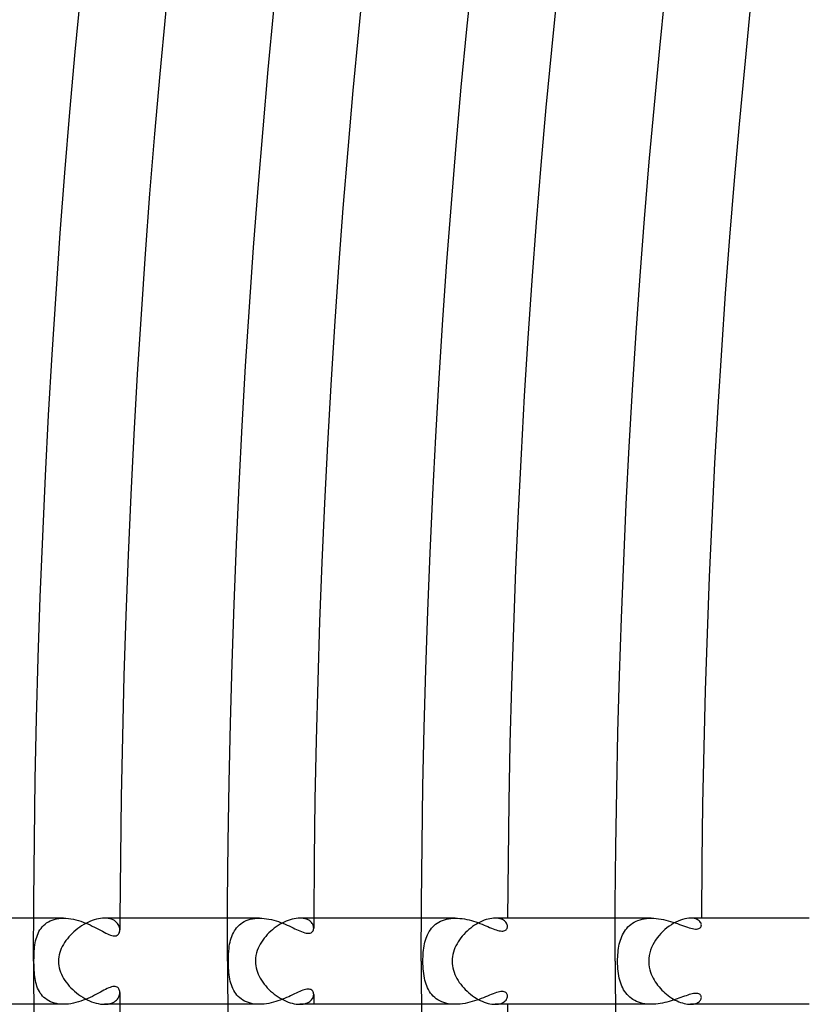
# Model space of a CAD drawing. Header units: millimetres. Extents: x -535 to 535, y -535 to 535.
# Tile 13 of 106: x -463 to -426, y -2 to 44. Entities that reach past the tile are written whole.
import ezdxf

# ---------------------------------------------------------------- set-up
doc = ezdxf.new("R2010")
doc.units = ezdxf.units.MM
doc.layers.add('HIDDEN', color=7, linetype='Continuous')
doc.layers.add('THICK', color=7, linetype='Continuous')

msp = doc.modelspace()

# ---------------------------------------------------------------- linework, layer by layer
at = {"layer": 'HIDDEN'}
for p, q in [((-460.615, 2), (-461.996, 2)), ((-461.396, 1.78), (-461.316, 1.83)), ((-461.316, 1.83), (-461.231, 1.874)), ((-461.231, 1.874), (-461.139, 1.912)), ((-461.139, 1.912), (-461.043, 1.944)), ((-461.043, 1.944), (-460.941, 1.968)), ((-460.941, 1.968), (-460.836, 1.986)), ((-460.836, 1.986), (-460.727, 1.997)), ((-460.727, 1.997), (-460.615, 2)), ((-460.615, 2), (-460.501, 1.997)), ((-460.501, 1.997), (-460.385, 1.987)), ((-460.385, 1.987), (-460.269, 1.971)), ((-460.269, 1.971), (-460.153, 1.949)), ((-460.153, 1.949), (-460.038, 1.922)), ((-460.038, 1.922), (-459.924, 1.891)), ((-459.924, 1.891), (-459.812, 1.856)), ((-459.812, 1.856), (-459.7, 1.816)), ((-458.624, 1.996), (-458.716, 2)), ((-458.538, 1.986), (-458.624, 1.996)), ((-458.457, 1.969), (-458.538, 1.986)), ((-458.383, 1.946), (-458.457, 1.969)), ((-458.315, 1.917), (-458.383, 1.946)), ((-458.254, 1.883), (-458.315, 1.917)), ((-458.199, 1.845), (-458.254, 1.883)), ((-458.151, 1.803), (-458.199, 1.845)), ((-451.52, 2), (-452.996, 2)), ((-452.302, 1.793), (-452.22, 1.841)), ((-452.22, 1.841), (-452.133, 1.883)), ((-452.133, 1.883), (-452.042, 1.918)), ((-452.042, 1.918), (-451.945, 1.948)), ((-451.945, 1.948), (-451.843, 1.971)), ((-451.843, 1.971), (-451.738, 1.987)), ((-451.738, 1.987), (-451.63, 1.997)), ((-451.63, 1.997), (-451.52, 2)), ((-451.52, 2), (-451.409, 1.997)), ((-451.409, 1.997), (-451.298, 1.988)), ((-451.298, 1.988), (-451.186, 1.974)), ((-451.186, 1.974), (-451.074, 1.955)), ((-451.074, 1.955), (-450.963, 1.931)), ((-450.963, 1.931), (-450.853, 1.903)), ((-450.853, 1.903), (-450.744, 1.872)), ((-450.744, 1.872), (-450.637, 1.837)), ((-450.637, 1.837), (-450.532, 1.8)), ((-449.559, 1.997), (-449.641, 2)), ((-449.482, 1.988), (-449.559, 1.997)), ((-449.41, 1.973), (-449.482, 1.988)), ((-449.344, 1.954), (-449.41, 1.973)), ((-449.283, 1.93), (-449.344, 1.954)), ((-449.228, 1.901), (-449.283, 1.93)), ((-449.179, 1.869), (-449.228, 1.901)), ((-449.136, 1.834), (-449.179, 1.869)), ((-449.099, 1.796), (-449.136, 1.834)), ((-442.422, 2), (-443.996, 2)), ((-443.188, 1.816), (-443.105, 1.859)), ((-443.105, 1.859), (-443.018, 1.897)), ((-443.018, 1.897), (-442.927, 1.928)), ((-442.927, 1.928), (-442.832, 1.954)), ((-442.832, 1.954), (-442.733, 1.975)), ((-442.733, 1.975), (-442.631, 1.989)), ((-442.631, 1.989), (-442.527, 1.997)), ((-442.527, 1.997), (-442.422, 2)), ((-442.422, 2), (-442.315, 1.997)), ((-442.315, 1.997), (-442.207, 1.989)), ((-442.207, 1.989), (-442.1, 1.977)), ((-442.1, 1.977), (-441.993, 1.96)), ((-441.993, 1.96), (-441.886, 1.939)), ((-441.886, 1.939), (-441.781, 1.915)), ((-441.781, 1.915), (-441.676, 1.887)), ((-441.676, 1.887), (-441.573, 1.857)), ((-441.573, 1.857), (-441.472, 1.824)), ((-440.491, 1.997), (-440.569, 2)), ((-440.419, 1.988), (-440.491, 1.997)), ((-440.351, 1.975), (-440.419, 1.988)), ((-440.29, 1.956), (-440.351, 1.975)), ((-440.234, 1.933), (-440.29, 1.956)), ((-440.184, 1.906), (-440.234, 1.933)), ((-440.14, 1.876), (-440.184, 1.906)), ((-440.102, 1.843), (-440.14, 1.876)), ((-440.07, 1.808), (-440.102, 1.843)), ((-433.323, 2), (-434.995, 2)), ((-434.114, 1.813), (-434.029, 1.856)), ((-434.029, 1.856), (-433.94, 1.894)), ((-433.94, 1.894), (-433.846, 1.927)), ((-433.846, 1.927), (-433.747, 1.953)), ((-433.747, 1.953), (-433.646, 1.974)), ((-433.646, 1.974), (-433.54, 1.989)), ((-433.54, 1.989), (-433.432, 1.997)), ((-433.432, 1.997), (-433.323, 2)), ((-433.323, 2), (-433.209, 1.997)), ((-433.209, 1.997), (-433.095, 1.989)), ((-433.095, 1.989), (-432.981, 1.975)), ((-432.981, 1.975), (-432.867, 1.958)), ((-432.867, 1.958), (-432.754, 1.936)), ((-432.754, 1.936), (-432.642, 1.91)), ((-432.642, 1.91), (-432.532, 1.881)), ((-432.532, 1.881), (-432.423, 1.85)), ((-432.423, 1.85), (-432.316, 1.817)), ((-431.412, 1.996), (-431.499, 2)), ((-431.333, 1.984), (-431.412, 1.996)), ((-431.261, 1.966), (-431.333, 1.984)), ((-431.199, 1.941), (-431.261, 1.966)), ((-431.145, 1.912), (-431.199, 1.941)), ((-431.099, 1.879), (-431.145, 1.912)), ((-431.062, 1.842), (-431.099, 1.879)), ((-431.033, 1.803), (-431.062, 1.842)), ((-461.794, 1.293), (-461.753, 1.374)), ((-461.753, 1.374), (-461.708, 1.452)), ((-461.708, 1.452), (-461.657, 1.526)), ((-461.657, 1.526), (-461.601, 1.596)), ((-461.601, 1.596), (-461.538, 1.663)), ((-461.538, 1.663), (-461.47, 1.724)), ((-461.47, 1.724), (-461.396, 1.78)), ((-459.7, 1.816), (-459.591, 1.774)), ((-459.591, 1.774), (-459.484, 1.729)), ((-459.484, 1.729), (-459.379, 1.682)), ((-459.379, 1.682), (-459.276, 1.633)), ((-459.276, 1.633), (-459.177, 1.584)), ((-459.177, 1.584), (-459.08, 1.534)), ((-459.08, 1.534), (-458.987, 1.485)), ((-458.987, 1.485), (-458.897, 1.436)), ((-458.897, 1.436), (-458.81, 1.39)), ((-458.81, 1.39), (-458.728, 1.346)), ((-458.11, 1.758), (-458.151, 1.803)), ((-458.075, 1.71), (-458.11, 1.758)), ((-458.047, 1.661), (-458.075, 1.71)), ((-458.025, 1.609), (-458.047, 1.661)), ((-458.01, 1.558), (-458.025, 1.609)), ((-458.001, 1.506), (-458.01, 1.558)), ((-458.008, 1.367), (-458, 1.41)), ((-457.998, 1.456), (-458.001, 1.506)), ((-458, 1.41), (-457.998, 1.456)), ((-452.724, 1.324), (-452.68, 1.403)), ((-452.68, 1.403), (-452.63, 1.479)), ((-452.63, 1.479), (-452.575, 1.551)), ((-452.575, 1.551), (-452.515, 1.619)), ((-452.515, 1.619), (-452.45, 1.682)), ((-452.45, 1.682), (-452.379, 1.74)), ((-452.379, 1.74), (-452.302, 1.793)), ((-450.532, 1.8), (-450.428, 1.76)), ((-450.428, 1.76), (-450.327, 1.719)), ((-450.327, 1.719), (-450.229, 1.677)), ((-450.229, 1.677), (-450.134, 1.635)), ((-450.134, 1.635), (-450.043, 1.593)), ((-450.043, 1.593), (-449.955, 1.551)), ((-449.955, 1.551), (-449.87, 1.511)), ((-449.87, 1.511), (-449.788, 1.473)), ((-449.788, 1.473), (-449.711, 1.437)), ((-449.711, 1.437), (-449.634, 1.403)), ((-449.634, 1.403), (-449.558, 1.372)), ((-449.558, 1.372), (-449.483, 1.344)), ((-449.068, 1.755), (-449.099, 1.796)), ((-449.083, 1.346), (-449.052, 1.376)), ((-449.042, 1.714), (-449.068, 1.755)), ((-449.052, 1.376), (-449.029, 1.412)), ((-449.022, 1.671), (-449.042, 1.714)), ((-449.029, 1.412), (-449.011, 1.451)), ((-449.008, 1.627), (-449.022, 1.671)), ((-449.011, 1.451), (-449.001, 1.495)), ((-449, 1.584), (-449.008, 1.627)), ((-449.001, 1.495), (-448.997, 1.541)), ((-448.997, 1.541), (-449, 1.584)), ((-443.673, 1.31), (-443.629, 1.386)), ((-443.629, 1.386), (-443.58, 1.46)), ((-443.58, 1.46), (-443.527, 1.529)), ((-443.527, 1.529), (-443.469, 1.596)), ((-443.469, 1.596), (-443.406, 1.658)), ((-443.406, 1.658), (-443.338, 1.715)), ((-443.338, 1.715), (-443.265, 1.768)), ((-443.265, 1.768), (-443.188, 1.816)), ((-441.472, 1.824), (-441.373, 1.79)), ((-441.373, 1.79), (-441.276, 1.754)), ((-441.276, 1.754), (-441.181, 1.717)), ((-441.181, 1.717), (-441.089, 1.681)), ((-441.089, 1.681), (-440.999, 1.644)), ((-440.999, 1.644), (-440.912, 1.607)), ((-440.912, 1.607), (-440.827, 1.572)), ((-440.827, 1.572), (-440.744, 1.538)), ((-440.744, 1.538), (-440.665, 1.507)), ((-440.665, 1.507), (-440.589, 1.479)), ((-440.589, 1.479), (-440.517, 1.454)), ((-440.517, 1.454), (-440.448, 1.433)), ((-440.448, 1.433), (-440.383, 1.417)), ((-440.383, 1.417), (-440.322, 1.406)), ((-440.322, 1.406), (-440.266, 1.401)), ((-440.266, 1.401), (-440.215, 1.402)), ((-440.215, 1.402), (-440.169, 1.409)), ((-440.169, 1.409), (-440.129, 1.421)), ((-440.129, 1.421), (-440.093, 1.438)), ((-440.093, 1.438), (-440.064, 1.46)), ((-440.043, 1.77), (-440.07, 1.808)), ((-440.064, 1.46), (-440.04, 1.486)), ((-440.023, 1.732), (-440.043, 1.77)), ((-440.04, 1.486), (-440.021, 1.515)), ((-440.008, 1.693), (-440.023, 1.732)), ((-440.021, 1.515), (-440.008, 1.546)), ((-440, 1.654), (-440.008, 1.693)), ((-440.008, 1.546), (-440, 1.58)), ((-439.997, 1.616), (-440, 1.654)), ((-440, 1.58), (-439.997, 1.616)), ((-434.616, 1.303), (-434.57, 1.379)), ((-434.57, 1.379), (-434.519, 1.453)), ((-434.519, 1.453), (-434.464, 1.523)), ((-434.464, 1.523), (-434.404, 1.59)), ((-434.404, 1.59), (-434.339, 1.652)), ((-434.339, 1.652), (-434.269, 1.711)), ((-434.269, 1.711), (-434.194, 1.764)), ((-434.194, 1.764), (-434.114, 1.813)), ((-432.316, 1.817), (-432.212, 1.782)), ((-432.212, 1.782), (-432.11, 1.746)), ((-432.11, 1.746), (-432.011, 1.711)), ((-432.011, 1.711), (-431.915, 1.676)), ((-431.915, 1.676), (-431.821, 1.642)), ((-431.821, 1.642), (-431.731, 1.609)), ((-431.731, 1.609), (-431.645, 1.579)), ((-431.645, 1.579), (-431.562, 1.553)), ((-431.562, 1.553), (-431.483, 1.53)), ((-431.483, 1.53), (-431.409, 1.512)), ((-431.409, 1.512), (-431.34, 1.5)), ((-431.34, 1.5), (-431.276, 1.494)), ((-431.276, 1.494), (-431.219, 1.494)), ((-431.219, 1.494), (-431.167, 1.5)), ((-431.167, 1.5), (-431.122, 1.513)), ((-431.122, 1.513), (-431.084, 1.531)), ((-431.084, 1.531), (-431.053, 1.554)), ((-431.053, 1.554), (-431.028, 1.581)), ((-431.013, 1.763), (-431.033, 1.803)), ((-431.028, 1.581), (-431.011, 1.612)), ((-431.001, 1.722), (-431.013, 1.763)), ((-431.011, 1.612), (-431, 1.646)), ((-430.997, 1.682), (-431.001, 1.722)), ((-431, 1.646), (-430.997, 1.682)), ((-461.927, 0.85), (-461.908, 0.943)), ((-461.908, 0.943), (-461.886, 1.034)), ((-461.886, 1.034), (-461.86, 1.123)), ((-461.86, 1.123), (-461.829, 1.209)), ((-461.829, 1.209), (-461.794, 1.293)), ((-458.728, 1.346), (-458.649, 1.305)), ((-458.649, 1.305), (-458.574, 1.269)), ((-458.574, 1.269), (-458.503, 1.237)), ((-458.503, 1.237), (-458.435, 1.211)), ((-458.435, 1.211), (-458.372, 1.191)), ((-458.372, 1.191), (-458.313, 1.178)), ((-458.313, 1.178), (-458.257, 1.173)), ((-458.257, 1.173), (-458.207, 1.175)), ((-458.207, 1.175), (-458.163, 1.186)), ((-458.163, 1.186), (-458.123, 1.203)), ((-458.123, 1.203), (-458.09, 1.227)), ((-458.09, 1.227), (-458.061, 1.256)), ((-458.061, 1.256), (-458.039, 1.289)), ((-458.039, 1.289), (-458.021, 1.326)), ((-458.021, 1.326), (-458.008, 1.367)), ((-452.879, 0.884), (-452.857, 0.977)), ((-452.857, 0.977), (-452.83, 1.067)), ((-452.83, 1.067), (-452.799, 1.155)), ((-452.799, 1.155), (-452.764, 1.241)), ((-452.764, 1.241), (-452.724, 1.324)), ((-449.483, 1.344), (-449.41, 1.321)), ((-449.41, 1.321), (-449.34, 1.305)), ((-449.34, 1.305), (-449.275, 1.297)), ((-449.275, 1.297), (-449.217, 1.297)), ((-449.217, 1.297), (-449.165, 1.306)), ((-449.165, 1.306), (-449.121, 1.322)), ((-449.121, 1.322), (-449.083, 1.346)), ((-443.832, 0.891), (-443.807, 0.979)), ((-443.807, 0.979), (-443.78, 1.065)), ((-443.78, 1.065), (-443.748, 1.149)), ((-443.748, 1.149), (-443.713, 1.231)), ((-443.713, 1.231), (-443.673, 1.31)), ((-434.783, 0.881), (-434.757, 0.97)), ((-434.757, 0.97), (-434.728, 1.057)), ((-434.728, 1.057), (-434.695, 1.141)), ((-434.695, 1.141), (-434.657, 1.223)), ((-434.657, 1.223), (-434.616, 1.303)), ((-461.977, 0.371), (-461.972, 0.463)), ((-461.972, 0.463), (-461.964, 0.561)), ((-461.964, 0.561), (-461.954, 0.659)), ((-461.954, 0.659), (-461.942, 0.756)), ((-461.942, 0.756), (-461.927, 0.85)), ((-452.951, 0.326), (-452.941, 0.468)), ((-452.941, 0.468), (-452.928, 0.592)), ((-452.928, 0.592), (-452.915, 0.695)), ((-452.915, 0.695), (-452.899, 0.79)), ((-452.899, 0.79), (-452.879, 0.884)), ((-443.909, 0.412), (-443.899, 0.513)), ((-443.899, 0.513), (-443.886, 0.611)), ((-443.886, 0.611), (-443.871, 0.707)), ((-443.871, 0.707), (-443.853, 0.8)), ((-443.853, 0.8), (-443.832, 0.891)), ((-434.867, 0.404), (-434.856, 0.504)), ((-434.856, 0.504), (-434.842, 0.601)), ((-434.842, 0.601), (-434.825, 0.697)), ((-434.825, 0.697), (-434.806, 0.79)), ((-434.806, 0.79), (-434.783, 0.881)), ((-461.985, 0.064), (-461.984, 0.131)), ((-461.985, 0), (-461.985, 0.064)), ((-461.984, 0.131), (-461.983, 0.204)), ((-461.983, 0.204), (-461.981, 0.284)), ((-461.981, 0.284), (-461.977, 0.371)), ((-452.96, 0), (-452.957, 0.167)), ((-452.959, -0.107), (-452.96, 0)), ((-452.957, 0.167), (-452.951, 0.326)), ((-443.926, 0), (-443.925, 0.104)), ((-443.925, -0.118), (-443.926, 0)), ((-443.925, 0.104), (-443.922, 0.207)), ((-443.922, 0.207), (-443.916, 0.31)), ((-443.916, 0.31), (-443.909, 0.412)), ((-434.886, 0), (-434.885, 0.101)), ((-434.884, -0.117), (-434.886, 0)), ((-434.885, 0.101), (-434.881, 0.202)), ((-434.881, 0.202), (-434.875, 0.303)), ((-434.875, 0.303), (-434.867, 0.404)), ((-461.985, -0.072), (-461.985, 0)), ((-461.984, -0.149), (-461.985, -0.072)), ((-461.982, -0.231), (-461.984, -0.149)), ((-461.979, -0.32), (-461.982, -0.231)), ((-461.975, -0.414), (-461.979, -0.32)), ((-461.968, -0.512), (-461.975, -0.414)), ((-452.956, -0.214), (-452.959, -0.107)), ((-452.951, -0.32), (-452.956, -0.214)), ((-452.944, -0.426), (-452.951, -0.32)), ((-452.935, -0.53), (-452.944, -0.426)), ((-443.92, -0.236), (-443.925, -0.118)), ((-443.913, -0.353), (-443.92, -0.236)), ((-443.904, -0.466), (-443.913, -0.353)), ((-434.879, -0.234), (-434.884, -0.117)), ((-434.872, -0.35), (-434.879, -0.234)), ((-434.86, -0.464), (-434.872, -0.35)), ((-461.96, -0.61), (-461.968, -0.512)), ((-461.949, -0.706), (-461.96, -0.61)), ((-461.935, -0.801), (-461.949, -0.706)), ((-461.918, -0.894), (-461.935, -0.801)), ((-461.898, -0.985), (-461.918, -0.894)), ((-452.923, -0.632), (-452.935, -0.53)), ((-452.909, -0.731), (-452.923, -0.632)), ((-452.891, -0.828), (-452.909, -0.731)), ((-452.87, -0.923), (-452.891, -0.828)), ((-443.891, -0.575), (-443.904, -0.466)), ((-443.875, -0.679), (-443.891, -0.575)), ((-443.857, -0.78), (-443.875, -0.679)), ((-443.835, -0.876), (-443.857, -0.78)), ((-443.81, -0.969), (-443.835, -0.876)), ((-434.846, -0.573), (-434.86, -0.464)), ((-434.828, -0.68), (-434.846, -0.573)), ((-434.808, -0.782), (-434.828, -0.68)), ((-434.783, -0.881), (-434.808, -0.782)), ((-434.756, -0.975), (-434.783, -0.881)), ((-461.874, -1.075), (-461.898, -0.985)), ((-461.846, -1.162), (-461.874, -1.075)), ((-461.814, -1.246), (-461.846, -1.162)), ((-461.778, -1.327), (-461.814, -1.246)), ((-461.736, -1.405), (-461.778, -1.327)), ((-458.736, -1.35), (-458.817, -1.393)), ((-458.659, -1.31), (-458.736, -1.35)), ((-458.585, -1.274), (-458.659, -1.31)), ((-458.515, -1.243), (-458.585, -1.274)), ((-458.448, -1.216), (-458.515, -1.243)), ((-458.384, -1.195), (-458.448, -1.216)), ((-458.324, -1.18), (-458.384, -1.195)), ((-458.268, -1.173), (-458.324, -1.18)), ((-458.217, -1.174), (-458.268, -1.173)), ((-458.171, -1.183), (-458.217, -1.174)), ((-458.13, -1.199), (-458.171, -1.183)), ((-458.095, -1.222), (-458.13, -1.199)), ((-458.066, -1.25), (-458.095, -1.222)), ((-458.042, -1.283), (-458.066, -1.25)), ((-458.023, -1.321), (-458.042, -1.283)), ((-458.009, -1.363), (-458.023, -1.321)), ((-458.001, -1.408), (-458.009, -1.363)), ((-452.846, -1.015), (-452.87, -0.923)), ((-452.818, -1.103), (-452.846, -1.015)), ((-452.786, -1.189), (-452.818, -1.103)), ((-452.75, -1.273), (-452.786, -1.189)), ((-452.709, -1.352), (-452.75, -1.273)), ((-452.664, -1.429), (-452.709, -1.352)), ((-449.502, -1.351), (-449.573, -1.378)), ((-449.435, -1.328), (-449.502, -1.351)), ((-449.372, -1.311), (-449.435, -1.328)), ((-449.313, -1.3), (-449.372, -1.311)), ((-449.258, -1.296), (-449.313, -1.3)), ((-449.208, -1.298), (-449.258, -1.296)), ((-449.164, -1.306), (-449.208, -1.298)), ((-449.124, -1.32), (-449.164, -1.306)), ((-449.09, -1.341), (-449.124, -1.32)), ((-449.062, -1.366), (-449.09, -1.341)), ((-449.038, -1.395), (-449.062, -1.366)), ((-443.781, -1.06), (-443.81, -0.969)), ((-443.748, -1.149), (-443.781, -1.06)), ((-443.711, -1.236), (-443.748, -1.149)), ((-443.668, -1.319), (-443.711, -1.236)), ((-443.621, -1.399), (-443.668, -1.319)), ((-434.724, -1.066), (-434.756, -0.975)), ((-434.689, -1.155), (-434.724, -1.066)), ((-434.649, -1.24), (-434.689, -1.155)), ((-434.605, -1.321), (-434.649, -1.24)), ((-434.557, -1.399), (-434.605, -1.321)), ((-461.69, -1.48), (-461.736, -1.405)), ((-461.639, -1.55), (-461.69, -1.48)), ((-461.582, -1.617), (-461.639, -1.55)), ((-461.52, -1.68), (-461.582, -1.617)), ((-461.453, -1.737), (-461.52, -1.68)), ((-461.38, -1.79), (-461.453, -1.737)), ((-461.302, -1.838), (-461.38, -1.79)), ((-459.696, -1.815), (-459.808, -1.855)), ((-459.586, -1.772), (-459.696, -1.815)), ((-459.479, -1.727), (-459.586, -1.772)), ((-459.375, -1.68), (-459.479, -1.727)), ((-459.274, -1.632), (-459.375, -1.68)), ((-459.176, -1.583), (-459.274, -1.632)), ((-459.081, -1.535), (-459.176, -1.583)), ((-458.989, -1.486), (-459.081, -1.535)), ((-458.901, -1.439), (-458.989, -1.486)), ((-458.817, -1.393), (-458.901, -1.439)), ((-458.197, -1.844), (-458.15, -1.802)), ((-458.15, -1.802), (-458.109, -1.757)), ((-458.109, -1.757), (-458.074, -1.709)), ((-458.074, -1.709), (-458.046, -1.66)), ((-458.046, -1.66), (-458.025, -1.609)), ((-458.025, -1.609), (-458.009, -1.557)), ((-458.009, -1.557), (-458, -1.506)), ((-457.998, -1.456), (-458.001, -1.408)), ((-458, -1.506), (-457.998, -1.456)), ((-452.613, -1.502), (-452.664, -1.429)), ((-452.559, -1.571), (-452.613, -1.502)), ((-452.499, -1.635), (-452.559, -1.571)), ((-452.434, -1.696), (-452.499, -1.635)), ((-452.364, -1.751), (-452.434, -1.696)), ((-452.288, -1.802), (-452.364, -1.751)), ((-452.208, -1.848), (-452.288, -1.802)), ((-450.553, -1.808), (-450.657, -1.844)), ((-450.452, -1.769), (-450.553, -1.808)), ((-450.352, -1.729), (-450.452, -1.769)), ((-450.254, -1.688), (-450.352, -1.729)), ((-450.159, -1.646), (-450.254, -1.688)), ((-450.067, -1.604), (-450.159, -1.646)), ((-449.977, -1.562), (-450.067, -1.604)), ((-449.89, -1.521), (-449.977, -1.562)), ((-449.806, -1.481), (-449.89, -1.521)), ((-449.725, -1.444), (-449.806, -1.481)), ((-449.647, -1.409), (-449.725, -1.444)), ((-449.573, -1.378), (-449.647, -1.409)), ((-449.133, -1.831), (-449.096, -1.792)), ((-449.096, -1.792), (-449.065, -1.752)), ((-449.065, -1.752), (-449.04, -1.71)), ((-449.04, -1.71), (-449.021, -1.667)), ((-449.02, -1.428), (-449.038, -1.395)), ((-449.021, -1.667), (-449.008, -1.625)), ((-449.008, -1.464), (-449.02, -1.428)), ((-449, -1.502), (-449.008, -1.464)), ((-449.008, -1.625), (-449, -1.582)), ((-448.997, -1.541), (-449, -1.502)), ((-449, -1.582), (-448.997, -1.541)), ((-443.568, -1.476), (-443.621, -1.399)), ((-443.511, -1.549), (-443.568, -1.476)), ((-443.448, -1.617), (-443.511, -1.549)), ((-443.379, -1.681), (-443.448, -1.617)), ((-443.306, -1.74), (-443.379, -1.681)), ((-443.226, -1.793), (-443.306, -1.74)), ((-443.141, -1.841), (-443.226, -1.793)), ((-441.423, -1.807), (-441.529, -1.843)), ((-441.319, -1.77), (-441.423, -1.807)), ((-441.218, -1.732), (-441.319, -1.77)), ((-441.119, -1.693), (-441.218, -1.732)), ((-441.023, -1.654), (-441.119, -1.693)), ((-440.93, -1.615), (-441.023, -1.654)), ((-440.839, -1.577), (-440.93, -1.615)), ((-440.752, -1.541), (-440.839, -1.577)), ((-440.668, -1.508), (-440.752, -1.541)), ((-440.587, -1.478), (-440.668, -1.508)), ((-440.51, -1.452), (-440.587, -1.478)), ((-440.438, -1.43), (-440.51, -1.452)), ((-440.369, -1.414), (-440.438, -1.43)), ((-440.306, -1.404), (-440.369, -1.414)), ((-440.247, -1.401), (-440.306, -1.404)), ((-440.195, -1.404), (-440.247, -1.401)), ((-440.148, -1.414), (-440.195, -1.404)), ((-440.108, -1.43), (-440.148, -1.414)), ((-440.074, -1.452), (-440.108, -1.43)), ((-440.1, -1.841), (-440.068, -1.805)), ((-440.046, -1.478), (-440.074, -1.452)), ((-440.068, -1.805), (-440.042, -1.768)), ((-440.025, -1.508), (-440.046, -1.478)), ((-440.042, -1.768), (-440.022, -1.73)), ((-440.009, -1.542), (-440.025, -1.508)), ((-440.022, -1.73), (-440.008, -1.692)), ((-440, -1.578), (-440.009, -1.542)), ((-440.008, -1.692), (-440, -1.653)), ((-439.997, -1.616), (-440, -1.578)), ((-440, -1.653), (-439.997, -1.616)), ((-434.505, -1.473), (-434.557, -1.399)), ((-434.447, -1.543), (-434.505, -1.473)), ((-434.385, -1.609), (-434.447, -1.543)), ((-434.319, -1.67), (-434.385, -1.609)), ((-434.248, -1.726), (-434.319, -1.67)), ((-434.172, -1.778), (-434.248, -1.726)), ((-434.091, -1.825), (-434.172, -1.778)), ((-434.006, -1.867), (-434.091, -1.825)), ((-432.307, -1.814), (-432.402, -1.844)), ((-432.214, -1.783), (-432.307, -1.814)), ((-432.124, -1.751), (-432.214, -1.783)), ((-432.036, -1.72), (-432.124, -1.751)), ((-431.951, -1.689), (-432.036, -1.72)), ((-431.867, -1.658), (-431.951, -1.689)), ((-431.786, -1.629), (-431.867, -1.658)), ((-431.708, -1.601), (-431.786, -1.629)), ((-431.632, -1.575), (-431.708, -1.601)), ((-431.559, -1.552), (-431.632, -1.575)), ((-431.489, -1.532), (-431.559, -1.552)), ((-431.423, -1.515), (-431.489, -1.532)), ((-431.36, -1.503), (-431.423, -1.515)), ((-431.303, -1.496), (-431.36, -1.503)), ((-431.25, -1.493), (-431.303, -1.496)), ((-431.201, -1.495), (-431.25, -1.493)), ((-431.158, -1.502), (-431.201, -1.495)), ((-431.12, -1.513), (-431.158, -1.502)), ((-431.087, -1.529), (-431.12, -1.513)), ((-431.06, -1.548), (-431.087, -1.529)), ((-431.061, -1.841), (-431.038, -1.81)), ((-431.037, -1.57), (-431.06, -1.548)), ((-431.038, -1.81), (-431.02, -1.779)), ((-431.02, -1.595), (-431.037, -1.57)), ((-431.007, -1.622), (-431.02, -1.595)), ((-431.02, -1.779), (-431.007, -1.746)), ((-430.999, -1.651), (-431.007, -1.622)), ((-431.007, -1.746), (-430.999, -1.714)), ((-430.997, -1.682), (-430.999, -1.651)), ((-430.999, -1.714), (-430.997, -1.682)), ((-460.615, -2), (-461.996, -2)), ((-461.218, -1.88), (-461.302, -1.838)), ((-461.129, -1.916), (-461.218, -1.88)), ((-461.034, -1.946), (-461.129, -1.916)), ((-460.935, -1.97), (-461.034, -1.946)), ((-460.832, -1.987), (-460.935, -1.97)), ((-460.725, -1.997), (-460.832, -1.987)), ((-460.615, -2), (-460.725, -1.997)), ((-460.501, -1.997), (-460.615, -2)), ((-460.386, -1.987), (-460.501, -1.997)), ((-460.269, -1.971), (-460.386, -1.987)), ((-460.153, -1.949), (-460.269, -1.971)), ((-460.037, -1.922), (-460.153, -1.949)), ((-459.922, -1.89), (-460.037, -1.922)), ((-459.808, -1.855), (-459.922, -1.89)), ((-458.715, -2), (-458.623, -1.996)), ((-458.623, -1.996), (-458.536, -1.986)), ((-458.536, -1.986), (-458.455, -1.968)), ((-458.455, -1.968), (-458.381, -1.945)), ((-458.381, -1.945), (-458.313, -1.916)), ((-458.313, -1.916), (-458.252, -1.882)), ((-458.252, -1.882), (-458.197, -1.844)), ((-451.52, -2), (-452.996, -2)), ((-452.122, -1.888), (-452.208, -1.848)), ((-452.031, -1.922), (-452.122, -1.888)), ((-451.936, -1.95), (-452.031, -1.922)), ((-451.837, -1.972), (-451.936, -1.95)), ((-451.734, -1.988), (-451.837, -1.972)), ((-451.628, -1.997), (-451.734, -1.988)), ((-451.52, -2), (-451.628, -1.997)), ((-451.412, -1.997), (-451.52, -2)), ((-451.303, -1.989), (-451.412, -1.997)), ((-451.194, -1.975), (-451.303, -1.989)), ((-451.085, -1.957), (-451.194, -1.975)), ((-450.977, -1.934), (-451.085, -1.957)), ((-450.869, -1.907), (-450.977, -1.934)), ((-450.762, -1.877), (-450.869, -1.907)), ((-450.657, -1.844), (-450.762, -1.877)), ((-449.641, -2), (-449.558, -1.997)), ((-449.558, -1.997), (-449.48, -1.988)), ((-449.48, -1.988), (-449.407, -1.973)), ((-449.407, -1.973), (-449.34, -1.953)), ((-449.34, -1.953), (-449.28, -1.928)), ((-449.28, -1.928), (-449.225, -1.899)), ((-449.225, -1.899), (-449.176, -1.867)), ((-449.176, -1.867), (-449.133, -1.831)), ((-442.422, -2), (-443.995, -2)), ((-443.051, -1.883), (-443.141, -1.841)), ((-442.956, -1.919), (-443.051, -1.883)), ((-442.856, -1.948), (-442.956, -1.919)), ((-442.752, -1.971), (-442.856, -1.948)), ((-442.645, -1.987), (-442.752, -1.971)), ((-442.535, -1.997), (-442.645, -1.987)), ((-442.422, -2), (-442.535, -1.997)), ((-442.309, -1.997), (-442.422, -2)), ((-442.196, -1.988), (-442.309, -1.997)), ((-442.083, -1.975), (-442.196, -1.988)), ((-441.97, -1.956), (-442.083, -1.975)), ((-441.858, -1.933), (-441.97, -1.956)), ((-441.747, -1.906), (-441.858, -1.933)), ((-441.637, -1.876), (-441.747, -1.906)), ((-441.529, -1.843), (-441.637, -1.876)), ((-440.569, -2), (-440.49, -1.997)), ((-440.49, -1.997), (-440.417, -1.988)), ((-440.417, -1.988), (-440.349, -1.974)), ((-440.349, -1.974), (-440.287, -1.955)), ((-440.287, -1.955), (-440.232, -1.932)), ((-440.232, -1.932), (-440.182, -1.905)), ((-440.182, -1.905), (-440.138, -1.874)), ((-440.138, -1.874), (-440.1, -1.841)), ((-433.323, -2), (-434.995, -2)), ((-433.917, -1.903), (-434.006, -1.867)), ((-433.825, -1.933), (-433.917, -1.903)), ((-433.729, -1.958), (-433.825, -1.933)), ((-433.629, -1.977), (-433.729, -1.958)), ((-433.528, -1.99), (-433.629, -1.977)), ((-433.425, -1.998), (-433.528, -1.99)), ((-433.321, -2), (-433.425, -1.998)), ((-433.216, -1.997), (-433.321, -2)), ((-433.111, -1.99), (-433.216, -1.997)), ((-433.007, -1.979), (-433.111, -1.99)), ((-432.903, -1.964), (-433.007, -1.979)), ((-432.8, -1.945), (-432.903, -1.964)), ((-432.698, -1.923), (-432.8, -1.945)), ((-432.598, -1.899), (-432.698, -1.923)), ((-432.499, -1.872), (-432.598, -1.899)), ((-432.402, -1.844), (-432.499, -1.872)), ((-431.499, -2), (-431.432, -1.998)), ((-431.432, -1.998), (-431.369, -1.991)), ((-431.369, -1.991), (-431.31, -1.979)), ((-431.31, -1.979), (-431.255, -1.964)), ((-431.255, -1.964), (-431.206, -1.945)), ((-431.206, -1.945), (-431.162, -1.923)), ((-431.162, -1.923), (-431.124, -1.898)), ((-431.124, -1.898), (-431.09, -1.87)), ((-431.09, -1.87), (-431.061, -1.841))]:
    msp.add_line(p, q, dxfattribs=at)
for radius, start, end in [(458, 179.74981, 179.81788), (449, 179.74477, 179.80338), (458, 180.18212, 180.25019), (449, 180.19662, 180.25523)]:
    msp.add_arc((0, 0), radius, start, end, dxfattribs=at)
at = {"layer": 'THICK'}
for p, q in [((-441.887, 43.267), (-441.615, 45.962)), ((-460.067, 42.215), (-459.801, 45.021)), ((-432.93, 42.39), (-432.663, 45.03)), ((-451.105, 41.393), (-450.844, 44.144)), ((-442.143, 40.571), (-441.887, 43.267)), ((-460.316, 39.408), (-460.067, 42.215)), ((-433.18, 39.748), (-432.93, 42.39)), ((-451.349, 38.64), (-451.105, 41.393)), ((-442.382, 37.873), (-442.143, 40.571)), ((-460.548, 36.599), (-460.316, 39.408)), ((-433.415, 37.105), (-433.18, 39.748)), ((-451.576, 35.886), (-451.349, 38.64)), ((-442.605, 35.173), (-442.382, 37.873)), ((-433.633, 34.46), (-433.415, 37.105)), ((-460.763, 33.789), (-460.548, 36.599)), ((-451.787, 33.131), (-451.576, 35.886)), ((-442.811, 32.473), (-442.605, 35.173)), ((-433.835, 31.815), (-433.633, 34.46)), ((-460.96, 30.978), (-460.763, 33.789)), ((-451.981, 30.374), (-451.787, 33.131)), ((-443.001, 29.771), (-442.811, 32.473)), ((-434.021, 29.167), (-433.835, 31.815)), ((-461.141, 28.165), (-460.96, 30.978)), ((-452.157, 27.617), (-451.981, 30.374)), ((-443.174, 27.068), (-443.001, 29.771)), ((-434.191, 26.519), (-434.021, 29.167)), ((-461.304, 25.352), (-461.141, 28.165)), ((-452.317, 24.858), (-452.157, 27.617)), ((-443.331, 24.364), (-443.174, 27.068)), ((-434.345, 23.87), (-434.191, 26.519)), ((-461.45, 22.537), (-461.304, 25.352)), ((-452.461, 22.098), (-452.317, 24.858)), ((-443.471, 21.659), (-443.331, 24.364)), ((-434.482, 21.22), (-434.345, 23.87)), ((-461.579, 19.722), (-461.45, 22.537)), ((-452.587, 19.338), (-452.461, 22.098)), ((-443.595, 18.954), (-443.471, 21.659)), ((-434.603, 18.569), (-434.482, 21.22)), ((-461.691, 16.906), (-461.579, 19.722)), ((-452.697, 16.577), (-452.587, 19.338)), ((-443.703, 16.247), (-443.595, 18.954)), ((-434.709, 15.918), (-434.603, 18.569)), ((-461.785, 14.089), (-461.691, 16.906)), ((-452.789, 13.815), (-452.697, 16.577)), ((-443.793, 13.54), (-443.703, 16.247)), ((-434.798, 13.266), (-434.709, 15.918)), ((-461.862, 11.272), (-461.785, 14.089)), ((-452.865, 11.052), (-452.789, 13.815)), ((-443.868, 10.833), (-443.793, 13.54)), ((-434.871, 10.613), (-434.798, 13.266)), ((-461.923, 8.454), (-461.862, 11.272)), ((-452.924, 8.29), (-452.865, 11.052)), ((-443.926, 8.125), (-443.868, 10.833)), ((-434.927, 7.96), (-434.871, 10.613)), ((-461.966, 5.636), (-461.923, 8.454)), ((-452.966, 5.527), (-452.924, 8.29)), ((-443.967, 5.417), (-443.926, 8.125)), ((-434.968, 5.307), (-434.927, 7.96)), ((-461.991, 2.818), (-461.966, 5.636)), ((-452.992, 2.763), (-452.966, 5.527)), ((-443.992, 2.708), (-443.967, 5.417)), ((-434.992, 2.654), (-434.968, 5.307)), ((-462, 0), (-461.991, 2.818)), ((-453, 0), (-452.992, 2.763)), ((-444, 0), (-443.992, 2.708)), ((-435, 0), (-434.992, 2.654)), ((-461.996, 2), (-467.793, 2)), ((-459.384, 1.849), (-459.482, 1.805)), ((-459.284, 1.889), (-459.384, 1.849)), ((-459.186, 1.922), (-459.284, 1.889)), ((-459.088, 1.95), (-459.186, 1.922)), ((-458.991, 1.972), (-459.088, 1.95)), ((-458.896, 1.988), (-458.991, 1.972)), ((-458.804, 1.997), (-458.896, 1.988)), ((-458.716, 2), (-458.804, 1.997)), ((-452.996, 2), (-458.716, 2)), ((-450.274, 1.856), (-450.369, 1.813)), ((-450.179, 1.894), (-450.274, 1.856)), ((-450.084, 1.927), (-450.179, 1.894)), ((-449.991, 1.953), (-450.084, 1.927)), ((-449.9, 1.974), (-449.991, 1.953)), ((-449.81, 1.988), (-449.9, 1.974)), ((-449.724, 1.997), (-449.81, 1.988)), ((-449.641, 2), (-449.724, 1.997)), ((-443.996, 2), (-449.641, 2)), ((-441.172, 1.862), (-441.263, 1.82)), ((-441.08, 1.899), (-441.172, 1.862)), ((-440.99, 1.93), (-441.08, 1.899)), ((-440.901, 1.955), (-440.99, 1.93)), ((-440.813, 1.975), (-440.901, 1.955)), ((-440.728, 1.989), (-440.813, 1.975)), ((-440.647, 1.997), (-440.728, 1.989)), ((-440.569, 2), (-440.647, 1.997)), ((-434.995, 2), (-440.569, 2)), ((-432.076, 1.866), (-432.181, 1.816)), ((-431.972, 1.907), (-432.076, 1.866)), ((-431.87, 1.941), (-431.972, 1.907)), ((-431.771, 1.967), (-431.87, 1.941)), ((-431.675, 1.986), (-431.771, 1.967)), ((-431.584, 1.997), (-431.675, 1.986)), ((-431.499, 2), (-431.584, 1.997)), ((-425.996, 2), (-431.5, 2)), ((-460.042, 1.443), (-460.127, 1.37)), ((-459.954, 1.513), (-460.042, 1.443)), ((-459.863, 1.58), (-459.954, 1.513)), ((-459.771, 1.643), (-459.863, 1.58)), ((-459.676, 1.701), (-459.771, 1.643)), ((-459.58, 1.755), (-459.676, 1.701)), ((-459.482, 1.805), (-459.58, 1.755)), ((-450.995, 1.388), (-451.075, 1.312)), ((-450.912, 1.46), (-450.995, 1.388)), ((-450.826, 1.529), (-450.912, 1.46)), ((-450.738, 1.595), (-450.826, 1.529)), ((-450.648, 1.656), (-450.738, 1.595)), ((-450.556, 1.713), (-450.648, 1.656)), ((-450.463, 1.766), (-450.556, 1.713)), ((-450.369, 1.813), (-450.463, 1.766)), ((-441.871, 1.401), (-441.95, 1.326)), ((-441.79, 1.473), (-441.871, 1.401)), ((-441.707, 1.541), (-441.79, 1.473)), ((-441.621, 1.606), (-441.707, 1.541)), ((-441.534, 1.666), (-441.621, 1.606)), ((-441.445, 1.722), (-441.534, 1.666)), ((-441.354, 1.773), (-441.445, 1.722)), ((-441.263, 1.82), (-441.354, 1.773)), ((-432.787, 1.381), (-432.878, 1.288)), ((-432.693, 1.468), (-432.787, 1.381)), ((-432.595, 1.55), (-432.693, 1.468)), ((-432.494, 1.626), (-432.595, 1.55)), ((-432.391, 1.696), (-432.494, 1.626)), ((-432.286, 1.76), (-432.391, 1.696)), ((-432.181, 1.816), (-432.286, 1.76)), ((-460.5, 0.959), (-460.562, 0.87)), ((-460.434, 1.046), (-460.5, 0.959)), ((-460.363, 1.131), (-460.434, 1.046)), ((-460.288, 1.213), (-460.363, 1.131)), ((-460.209, 1.293), (-460.288, 1.213)), ((-460.127, 1.37), (-460.209, 1.293)), ((-451.36, 0.979), (-451.421, 0.888)), ((-451.295, 1.066), (-451.36, 0.979)), ((-451.225, 1.151), (-451.295, 1.066)), ((-451.152, 1.233), (-451.225, 1.151)), ((-451.075, 1.312), (-451.152, 1.233)), ((-442.228, 0.996), (-442.287, 0.906)), ((-442.164, 1.082), (-442.228, 0.996)), ((-442.096, 1.167), (-442.164, 1.082)), ((-442.025, 1.248), (-442.096, 1.167)), ((-441.95, 1.326), (-442.025, 1.248)), ((-433.121, 0.982), (-433.19, 0.872)), ((-433.046, 1.089), (-433.121, 0.982)), ((-432.964, 1.191), (-433.046, 1.089)), ((-432.878, 1.288), (-432.964, 1.191)), ((-460.754, 0.499), (-460.787, 0.402)), ((-460.715, 0.594), (-460.754, 0.499)), ((-460.67, 0.687), (-460.715, 0.594)), ((-460.618, 0.779), (-460.67, 0.687)), ((-460.562, 0.87), (-460.618, 0.779)), ((-451.615, 0.5), (-451.651, 0.39)), ((-451.575, 0.601), (-451.615, 0.5)), ((-451.53, 0.699), (-451.575, 0.601)), ((-451.478, 0.795), (-451.53, 0.699)), ((-451.421, 0.888), (-451.478, 0.795)), ((-442.477, 0.522), (-442.509, 0.42)), ((-442.438, 0.622), (-442.477, 0.522)), ((-442.393, 0.719), (-442.438, 0.622)), ((-442.343, 0.814), (-442.393, 0.719)), ((-442.287, 0.906), (-442.343, 0.814)), ((-433.354, 0.516), (-433.391, 0.39)), ((-433.307, 0.638), (-433.354, 0.516)), ((-433.252, 0.757), (-433.307, 0.638)), ((-433.19, 0.872), (-433.252, 0.757)), ((-460.845, 0.102), (-460.849, 0)), ((-460.833, 0.204), (-460.845, 0.102)), ((-460.814, 0.304), (-460.833, 0.204)), ((-460.787, 0.402), (-460.814, 0.304)), ((-451.698, 0.14), (-451.705, 0)), ((-451.679, 0.27), (-451.698, 0.14)), ((-451.651, 0.39), (-451.679, 0.27)), ((-442.566, 0.107), (-442.57, 0)), ((-442.554, 0.213), (-442.566, 0.107)), ((-442.535, 0.317), (-442.554, 0.213)), ((-442.509, 0.42), (-442.535, 0.317)), ((-433.435, 0.131), (-433.441, 0)), ((-433.418, 0.261), (-433.435, 0.131)), ((-433.391, 0.39), (-433.418, 0.261)), ((-460.849, 0), (-460.845, -0.105)), ((-460.845, -0.105), (-460.832, -0.209)), ((-460.832, -0.209), (-460.812, -0.31)), ((-460.812, -0.31), (-460.785, -0.411)), ((-460.785, -0.411), (-460.75, -0.509)), ((-451.705, 0), (-451.701, -0.105)), ((-451.701, -0.105), (-451.69, -0.208)), ((-451.69, -0.208), (-451.671, -0.309)), ((-451.671, -0.309), (-451.645, -0.409)), ((-451.645, -0.409), (-451.613, -0.508)), ((-442.57, 0), (-442.566, -0.105)), ((-442.566, -0.105), (-442.555, -0.209)), ((-442.555, -0.209), (-442.536, -0.312)), ((-442.536, -0.312), (-442.511, -0.413)), ((-442.511, -0.413), (-442.48, -0.513)), ((-433.441, 0), (-433.434, -0.146)), ((-433.434, -0.146), (-433.415, -0.28)), ((-433.415, -0.28), (-433.388, -0.402)), ((-433.388, -0.402), (-433.355, -0.511)), ((-460.75, -0.509), (-460.709, -0.606)), ((-460.709, -0.606), (-460.662, -0.702)), ((-460.662, -0.702), (-460.609, -0.796)), ((-460.609, -0.796), (-460.55, -0.888)), ((-460.55, -0.888), (-460.487, -0.977)), ((-451.613, -0.508), (-451.574, -0.605)), ((-451.574, -0.605), (-451.529, -0.701)), ((-451.529, -0.701), (-451.479, -0.794)), ((-451.479, -0.794), (-451.423, -0.886)), ((-451.423, -0.886), (-451.362, -0.976)), ((-442.48, -0.513), (-442.442, -0.611)), ((-442.442, -0.611), (-442.399, -0.707)), ((-442.399, -0.707), (-442.349, -0.802)), ((-442.349, -0.802), (-442.295, -0.894)), ((-442.295, -0.894), (-442.236, -0.984)), ((-433.355, -0.511), (-433.321, -0.605)), ((-433.321, -0.605), (-433.282, -0.695)), ((-433.282, -0.695), (-433.239, -0.783)), ((-433.239, -0.783), (-433.192, -0.869)), ((-433.192, -0.869), (-433.14, -0.953)), ((-460.487, -0.977), (-460.419, -1.065)), ((-460.419, -1.065), (-460.345, -1.151)), ((-460.345, -1.151), (-460.268, -1.234)), ((-460.268, -1.234), (-460.186, -1.316)), ((-460.186, -1.316), (-460.1, -1.394)), ((-451.362, -0.976), (-451.297, -1.064)), ((-451.297, -1.064), (-451.227, -1.149)), ((-451.227, -1.149), (-451.154, -1.231)), ((-451.154, -1.231), (-451.077, -1.31)), ((-451.077, -1.31), (-450.996, -1.386)), ((-442.236, -0.984), (-442.172, -1.072)), ((-442.172, -1.072), (-442.104, -1.157)), ((-442.104, -1.157), (-442.032, -1.24)), ((-442.032, -1.24), (-441.957, -1.319)), ((-441.957, -1.319), (-441.878, -1.395)), ((-433.14, -0.953), (-433.085, -1.035)), ((-433.085, -1.035), (-433.026, -1.114)), ((-433.026, -1.114), (-432.964, -1.191)), ((-432.964, -1.191), (-432.899, -1.266)), ((-432.899, -1.266), (-432.831, -1.338)), ((-432.831, -1.338), (-432.76, -1.407)), ((-460.1, -1.394), (-460.01, -1.47)), ((-460.01, -1.47), (-459.916, -1.542)), ((-459.916, -1.542), (-459.82, -1.61)), ((-459.82, -1.61), (-459.721, -1.674)), ((-459.721, -1.674), (-459.62, -1.733)), ((-459.62, -1.733), (-459.518, -1.787)), ((-459.518, -1.787), (-459.414, -1.836)), ((-450.996, -1.386), (-450.913, -1.459)), ((-450.913, -1.459), (-450.827, -1.529)), ((-450.827, -1.529), (-450.738, -1.594)), ((-450.738, -1.594), (-450.648, -1.656)), ((-450.648, -1.656), (-450.556, -1.713)), ((-450.556, -1.713), (-450.462, -1.766)), ((-450.462, -1.766), (-450.368, -1.814)), ((-450.368, -1.814), (-450.273, -1.857)), ((-441.878, -1.395), (-441.797, -1.468)), ((-441.797, -1.468), (-441.713, -1.537)), ((-441.713, -1.537), (-441.626, -1.602)), ((-441.626, -1.602), (-441.538, -1.663)), ((-441.538, -1.663), (-441.447, -1.72)), ((-441.447, -1.72), (-441.357, -1.772)), ((-441.357, -1.772), (-441.265, -1.819)), ((-441.265, -1.819), (-441.173, -1.861)), ((-432.76, -1.407), (-432.686, -1.474)), ((-432.686, -1.474), (-432.611, -1.537)), ((-432.611, -1.537), (-432.533, -1.598)), ((-432.533, -1.598), (-432.454, -1.655)), ((-432.454, -1.655), (-432.373, -1.708)), ((-432.373, -1.708), (-432.291, -1.757)), ((-432.291, -1.757), (-432.208, -1.803)), ((-432.208, -1.803), (-432.125, -1.843)), ((-461.996, -2), (-467.793, -2)), ((-459.414, -1.836), (-459.31, -1.879)), ((-459.31, -1.879), (-459.206, -1.916)), ((-459.206, -1.916), (-459.103, -1.946)), ((-459.103, -1.946), (-459.002, -1.97)), ((-459.002, -1.97), (-458.903, -1.987)), ((-458.903, -1.987), (-458.807, -1.997)), ((-458.807, -1.997), (-458.715, -2)), ((-452.996, -2), (-458.716, -2)), ((-450.273, -1.857), (-450.179, -1.894)), ((-450.179, -1.894), (-450.084, -1.927)), ((-450.084, -1.927), (-449.99, -1.953)), ((-449.99, -1.953), (-449.899, -1.974)), ((-449.899, -1.974), (-449.81, -1.988)), ((-449.81, -1.988), (-449.724, -1.997)), ((-449.724, -1.997), (-449.641, -2)), ((-443.995, -2), (-449.641, -2)), ((-441.173, -1.861), (-441.082, -1.898)), ((-441.082, -1.898), (-440.99, -1.929)), ((-440.99, -1.929), (-440.901, -1.955)), ((-440.901, -1.955), (-440.813, -1.975)), ((-440.813, -1.975), (-440.728, -1.989)), ((-440.728, -1.989), (-440.647, -1.997)), ((-440.647, -1.997), (-440.569, -2)), ((-434.995, -2), (-440.569, -2)), ((-432.125, -1.843), (-432.042, -1.88)), ((-432.042, -1.88), (-431.96, -1.912)), ((-431.96, -1.912), (-431.878, -1.939)), ((-431.878, -1.939), (-431.797, -1.961)), ((-431.797, -1.961), (-431.719, -1.978)), ((-431.719, -1.978), (-431.643, -1.99)), ((-431.643, -1.99), (-431.569, -1.998)), ((-431.569, -1.998), (-431.499, -2)), ((-425.995, -2), (-431.5, -2))]:
    msp.add_line(p, q, dxfattribs=at)
for radius, start, end in [(490, 135.23357, 179.76642), (486, 135.2358, 179.76419), (480, 135.0587, 179.94129), (476, 135.24073, 179.75926), (467, 135.24537, 179.75462), (458, 135.25018, 179.74981), (449, 135.25522, 179.74477), (440, 135.26044, 179.73955), (431, 135.26588, 179.73411), (471, 179.99998, 0), (462, 179.99998, 0), (453, 179.99998, 0), (444, 179.99998, 0), (435, 179.99998, 0), (480, 180.05871, 224.9413), (490, 180.23358, 224.76643), (476, 180.24074, 224.75927), (467, 180.24538, 224.75463), (458, 180.25019, 224.74982), (440, 180.26045, 224.73956)]:
    msp.add_arc((0, 0), radius, start, end, dxfattribs=at)

doc.saveas('drawing.dxf')
